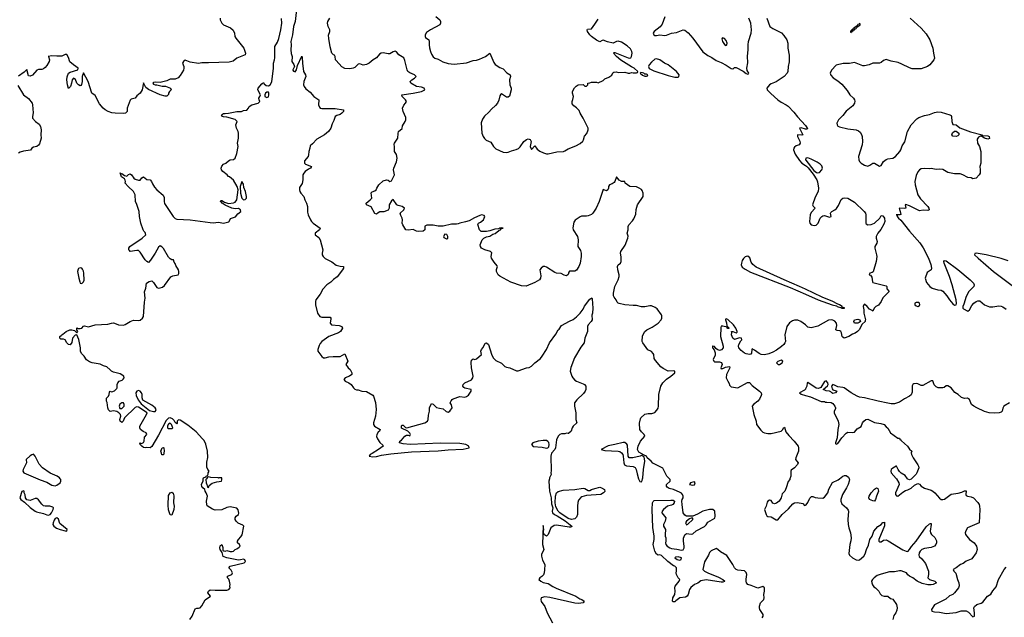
# Model space of a CAD drawing. Header units: inches. Extents: x 1384664 to 1536621, y 460766 to 646467.
# Tile 70 of 256: x 1410563 to 1422389, y 508337 to 515511. Entities that reach past the tile are written whole.
import ezdxf

# ---------------------------------------------------------------- set-up
doc = ezdxf.new("R2010")
doc.units = ezdxf.units.IN
doc.header["$MEASUREMENT"] = 0
for name, color, linetype in [('B4510', 7, 'Continuous'), ('B4511', 7, 'Continuous'), ('B4520', 7, 'Continuous'), ('B4521', 7, 'Continuous')]:
    doc.layers.add(name, color=color, linetype=linetype)

msp = doc.modelspace()

# ---------------------------------------------------------------- linework, layer by layer
at = {"layer": 'B4510', "color": 5}
for points, elevation in [([(1410779, 510000), (1410808, 509988), (1410890, 509958), (1410950, 509924), (1410990, 509915), (1411010, 509922), (1411048, 509950), (1411057, 509970), (1411055, 509990), (1411048, 510000)], 640), ([(1412608, 508312), (1412635, 508350), (1412670, 508438), (1412690, 508446), (1412710, 508445), (1412730, 508451), (1412750, 508476), (1412792, 508548), (1412855, 508590), (1412824, 508630), (1412830, 508651), (1412850, 508666), (1412910, 508661), (1413050, 508664), (1413075, 508670), (1413089, 508690), (1413086, 508710), (1413089, 508730), (1413084, 508770), (1413074, 508794), (1413058, 508810), (1413058, 508830), (1413109, 508851), (1413118, 508870), (1413102, 508902), (1413075, 508930), (1413089, 508950), (1413258, 508990), (1413273, 509007), (1413265, 509025), (1413250, 509035), (1413215, 509025), (1413190, 509024), (1413050, 509052), (1413008, 509068), (1412996, 509116), (1412969, 509150), (1412965, 509170), (1412970, 509194), (1412990, 509212), (1413004, 509176), (1413002, 509142), (1413013, 509133), (1413030, 509132), (1413050, 509138), (1413090, 509125), (1413115, 509125), (1413129, 509131), (1413150, 509152), (1413170, 509158), (1413200, 509180), (1413209, 509190), (1413202, 509210), (1413178, 509230), (1413178, 509250), (1413190, 509272), (1413219, 509301), (1413234, 509325), (1413254, 509430), (1413244, 509444), (1413186, 509466), (1413162, 509490), (1413149, 509510), (1413149, 509531), (1413164, 509550), (1413189, 509570), (1413194, 509586), (1413187, 509627), (1413170, 509647), (1413090, 509664), (1413050, 509655), (1412990, 509626), (1412910, 509625), (1412877, 509637), (1412816, 509676), (1412810, 509686), (1412805, 509730), (1412818, 509790), (1412802, 509830), (1412789, 509850), (1412788, 509870), (1412762, 509890), (1412750, 509908), (1412746, 509930), (1412765, 509975), (1412768, 510000)], 620), ([(1412805, 510000), (1412798, 509990), (1412801, 509950), (1412812, 509930), (1412818, 509898), (1412830, 509894), (1412839, 509921), (1412873, 509947), (1412930, 509965), (1412986, 509970), (1412992, 509988), (1412992, 510000)], 620), ([(1416926, 510000), (1416920, 509970), (1416927, 509853), (1416948, 509770), (1416950, 509699), (1416968, 509650), (1416960, 509610), (1416963, 509590), (1416988, 509570), (1417017, 509557), (1417115, 509495), (1417196, 509430), (1417195, 509425), (1417182, 509418), (1417163, 509417), (1417010, 509442), (1416982, 509438), (1416944, 509410), (1416911, 509330), (1416890, 509309), (1416865, 509325), (1416855, 509350), (1416854, 509370), (1416859, 509390), (1416850, 509439), (1416841, 509210), (1416859, 509150), (1416830, 509090), (1416830, 509070), (1416844, 509024), (1416871, 508971), (1416868, 508908), (1416864, 508870), (1416854, 508846), (1416835, 508825), (1416811, 508810), (1416799, 508790), (1416822, 508770), (1416850, 508756), (1416910, 508744), (1416966, 508706), (1417006, 508686), (1417241, 508590), (1417290, 508559), (1417316, 508550), (1417342, 508530), (1417331, 508509), (1417276, 508504), (1417232, 508508), (1416930, 508576), (1416870, 508581), (1416828, 508572), (1416822, 508550), (1416828, 508528), (1416870, 508465), (1416899, 508390), (1416962, 508270)], 620), ([(1417996, 510000), (1417999, 509990), (1418010, 509969), (1418030, 509962), (1418040, 509980), (1418045, 510000)], 640), ([(1419479, 508330), (1419491, 508350), (1419491, 508370), (1419452, 508430), (1419448, 508450), (1419449, 508471), (1419461, 508510), (1419502, 508550), (1419506, 508570), (1419501, 508610), (1419510, 508650), (1419510, 508690), (1419490, 508705), (1419430, 508688), (1419350, 508720), (1419310, 508731), (1419293, 508750), (1419289, 508769), (1419287, 508793), (1419295, 508850), (1419290, 508875), (1419270, 508893), (1419190, 508904), (1419170, 508911), (1419150, 508931), (1419130, 508970), (1419057, 509077), (1418982, 509122), (1418950, 509152), (1418930, 509161), (1418870, 509136), (1418850, 509114), (1418837, 509083), (1418790, 509002), (1418769, 508910), (1418788, 508890), (1418830, 508869), (1418958, 508818), (1419007, 508790), (1419031, 508771), (1419030, 508768), (1419010, 508758), (1418990, 508759), (1418810, 508785), (1418746, 508774), (1418710, 508746), (1418670, 508731), (1418626, 508694), (1418609, 508671), (1418593, 508610), (1418581, 508590), (1418560, 508580), (1418491, 508569), (1418444, 508536), (1418430, 508521), (1418410, 508522), (1418405, 508530), (1418406, 508570), (1418433, 508610), (1418436, 508650), (1418431, 508690), (1418436, 508710), (1418482, 508770), (1418492, 508790), (1418470, 508812), (1418451, 508850), (1418446, 508870), (1418451, 508891), (1418451, 508930), (1418431, 508950), (1418415, 508955), (1418346, 509006), (1418270, 509079), (1418250, 509087), (1418230, 509084), (1418210, 509095), (1418190, 509130), (1418171, 509210), (1418182, 509270), (1418182, 509310), (1418167, 509413), (1418159, 509630), (1418163, 509710), (1418170, 509729), (1418182, 509738), (1418385, 509745), (1418410, 509742), (1418429, 509730), (1418422, 509710), (1418408, 509692), (1418390, 509683), (1418342, 509670), (1418295, 509630), (1418279, 509610), (1418275, 509590), (1418322, 509530), (1418317, 509490), (1418297, 509450), (1418294, 509430), (1418319, 509390), (1418314, 509330), (1418315, 509310), (1418324, 509290), (1418324, 509250), (1418319, 509230), (1418324, 509210), (1418339, 509190), (1418370, 509170), (1418390, 509162), (1418456, 509156), (1418510, 509144), (1418533, 509147), (1418543, 509170), (1418545, 509190), (1418534, 509250), (1418534, 509286), (1418553, 509327), (1418570, 509341), (1418630, 509335), (1418650, 509338), (1418690, 509375), (1418790, 509428), (1418810, 509448), (1418830, 509478), (1418911, 509529), (1418917, 509550), (1418912, 509612), (1418890, 509630), (1418873, 509633), (1418848, 509632), (1418770, 509610), (1418705, 509575), (1418647, 509553), (1418573, 509553), (1418550, 509564), (1418533, 509593), (1418519, 509690), (1418515, 509730), (1418518, 509750), (1418530, 509770), (1418532, 509790), (1418524, 509810), (1418510, 509826), (1418494, 509834), (1418416, 509870), (1418365, 509885), (1418340, 509900), (1418332, 509910), (1418330, 509930), (1418376, 509970), (1418376, 509990), (1418366, 510000)], 640), ([(1419815, 510000), (1419813, 509993), (1419792, 509968), (1419770, 509891), (1419752, 509850), (1419722, 509818), (1419710, 509770), (1419685, 509730), (1419654, 509706), (1419630, 509700), (1419608, 509708), (1419590, 509741), (1419570, 509743), (1419549, 509731), (1419541, 509719), (1419529, 509671), (1419509, 509630), (1419528, 509570), (1419536, 509556), (1419549, 509549), (1419590, 509544), (1419650, 509509), (1419670, 509509), (1419721, 509570), (1419799, 509641), (1419850, 509699), (1419870, 509713), (1419903, 509717), (1419949, 509709), (1419970, 509702), (1419990, 509678), (1420000, 509683)], 640)]:
    msp.add_lwpolyline(points, dxfattribs=dict(at, elevation=elevation))
for points, elevation in [([(1410610, 509855), (1410590, 509846), (1410563, 509770), (1410578, 509750), (1410621, 509721), (1410690, 509655), (1410750, 509611), (1410764, 509604), (1410850, 509584), (1410890, 509568), (1410910, 509565), (1410930, 509571), (1410946, 509590), (1410965, 509630), (1410969, 509650), (1410960, 509660), (1410926, 509670), (1410870, 509672), (1410850, 509677), (1410830, 509694), (1410790, 509749), (1410770, 509762), (1410750, 509764), (1410690, 509739), (1410649, 509749), (1410634, 509770), (1410630, 509806), (1410618, 509830), (1410615, 509850)], 640), ([(1417190, 509513), (1417150, 509525), (1417050, 509590), (1417030, 509612), (1417003, 509663), (1416993, 509710), (1416998, 509790), (1417010, 509833), (1417030, 509848), (1417090, 509862), (1417230, 509871), (1417330, 509886), (1417350, 509883), (1417390, 509859), (1417410, 509859), (1417430, 509870), (1417470, 509884), (1417530, 509898), (1417552, 509892), (1417587, 509870), (1417590, 509847), (1417577, 509830), (1417543, 509810), (1417370, 509800), (1417315, 509785), (1417303, 509777), (1417276, 509744), (1417266, 509714), (1417261, 509670), (1417262, 509570), (1417250, 509540), (1417230, 509521)], 620), ([(1418670, 509962), (1418650, 509960), (1418620, 509950), (1418608, 509930), (1418650, 509925), (1418670, 509929), (1418678, 509950)], 660), ([(1412390, 509562), (1412369, 509569), (1412350, 509628), (1412344, 509684), (1412350, 509798), (1412370, 509831), (1412390, 509838), (1412406, 509826), (1412414, 509794), (1412411, 509710), (1412419, 509670), (1412415, 509630)], 620), ([(1411010, 509533), (1410990, 509523), (1410977, 509503), (1410964, 509470), (1410962, 509450), (1410971, 509430), (1411006, 509406), (1411049, 509389), (1411107, 509373), (1411130, 509371), (1411133, 509390), (1411044, 509464), (1411030, 509515)], 640), ([(1418630, 509529), (1418610, 509521), (1418570, 509493), (1418561, 509470), (1418570, 509446), (1418590, 509456), (1418649, 509510), (1418647, 509527)], 640), ([(1418470, 509061), (1418443, 509057), (1418430, 509050), (1418461, 509030), (1418490, 509024), (1418506, 509030), (1418510, 509050)], 660)]:
    msp.add_lwpolyline(points, close=True, dxfattribs=dict(at, elevation=elevation))
at = {"layer": 'B4511', "color": 5}
for points, elevation in [([(1412969, 515530), (1412972, 515510), (1412990, 515469), (1413011, 515451), (1413094, 515414), (1413125, 515385), (1413144, 515350), (1413147, 515310), (1413157, 515290), (1413255, 515170), (1413276, 515110), (1413272, 515090), (1413169, 515050), (1413126, 515014), (1413077, 515003), (1412830, 514992), (1412750, 514994), (1412710, 514986), (1412610, 515001), (1412550, 515024), (1412529, 515010), (1412519, 514990), (1412534, 514950), (1412536, 514930), (1412530, 514905), (1412490, 514841), (1412466, 514814), (1412430, 514798), (1412370, 514796), (1412330, 514778), (1412250, 514758), (1412190, 514761), (1412170, 514758), (1412162, 514750), (1412170, 514738), (1412189, 514729), (1412211, 514729), (1412275, 514715), (1412312, 514712), (1412375, 514690), (1412382, 514670), (1412362, 514650), (1412349, 514630), (1412348, 514612), (1412330, 514594), (1412310, 514592), (1412250, 514611), (1412110, 514674), (1412078, 514698), (1412050, 514752), (1412033, 514670), (1412009, 514631), (1411970, 514596), (1411950, 514571), (1411902, 514558), (1411890, 514545), (1411855, 514450), (1411852, 514410), (1411834, 514390), (1411814, 514386), (1411710, 514388), (1411670, 514395), (1411626, 514410), (1411590, 514430), (1411566, 514450), (1411521, 514501), (1411470, 514601), (1411430, 514631), (1411384, 514770), (1411330, 514874), (1411314, 514830), (1411314, 514770), (1411305, 514735), (1411297, 514723), (1411290, 514718), (1411268, 514728), (1411247, 514750), (1411234, 514794), (1411210, 514811), (1411193, 514790), (1411186, 514750), (1411173, 514710), (1411150, 514685), (1411135, 514730), (1411128, 514790), (1411133, 514827), (1411150, 514869), (1411170, 514883), (1411262, 514910), (1411265, 514930), (1411208, 514968), (1411164, 515004), (1411150, 515059), (1411130, 515092), (1411110, 515094), (1411070, 515075), (1411010, 515072), (1410950, 515078), (1410906, 515070), (1410909, 515069), (1410919, 515030), (1410916, 515010), (1410890, 514961), (1410870, 514937), (1410850, 514923), (1410830, 514915), (1410790, 514914), (1410770, 514904), (1410716, 514844), (1410690, 514833), (1410670, 514838), (1410650, 514912), (1410618, 514882), (1410550, 514832)], 640), ([(1413887, 515633), (1413872, 515488), (1413853, 515430), (1413841, 515330), (1413820, 515250), (1413823, 515210), (1413819, 515150), (1413824, 515104), (1413835, 515070), (1413831, 515010), (1413855, 514975), (1413862, 514950), (1413843, 514910), (1413844, 514904), (1413850, 514892), (1413870, 514885), (1413888, 514910), (1413898, 514962), (1413950, 515074), (1413956, 515056), (1413958, 514990), (1413970, 514890), (1413996, 514850), (1413998, 514830), (1413975, 514770), (1413973, 514730), (1413979, 514710), (1414000, 514680), (1414050, 514641), (1414096, 514590), (1414156, 514550), (1414151, 514491), (1414162, 514462), (1414172, 514450), (1414190, 514445), (1414350, 514444), (1414451, 514430), (1414451, 514410), (1414430, 514390), (1414410, 514375), (1414370, 514363), (1414351, 514350), (1414337, 514303), (1414317, 514263), (1414298, 514210), (1414271, 514170), (1414225, 514130), (1414130, 514076), (1414079, 514021), (1414050, 513998), (1414047, 513970), (1414036, 513930), (1414032, 513888), (1414026, 513870), (1413985, 513815), (1413983, 513790), (1413997, 513777), (1414066, 513750), (1414056, 513730), (1414030, 513718), (1413992, 513690), (1413974, 513670), (1413964, 513650), (1413965, 513590), (1413954, 513546), (1413925, 513495), (1413924, 513470), (1413928, 513450), (1413939, 513430), (1413975, 513390), (1413986, 513350), (1414009, 513309), (1414018, 513270), (1414020, 513200), (1414028, 513170), (1414057, 513110), (1414068, 513090), (1414089, 513069), (1414171, 513010), (1414164, 512990), (1414111, 512950), (1414111, 512930), (1414156, 512896), (1414170, 512870), (1414202, 512750), (1414195, 512710), (1414197, 512690), (1414207, 512670), (1414230, 512646), (1414310, 512603), (1414363, 512563), (1414410, 512551), (1414451, 512550), (1414451, 512530), (1414439, 512510), (1414374, 512426), (1414330, 512393), (1414299, 512361), (1414250, 512329), (1414202, 512278), (1414170, 512215), (1414119, 512150), (1414116, 512130), (1414117, 512090), (1414139, 511990), (1414168, 511950), (1414190, 511939), (1414290, 511941), (1414301, 511930), (1414301, 511921), (1414293, 511870), (1414306, 511850), (1414401, 511840), (1414432, 511830), (1414441, 511810), (1414414, 511770), (1414390, 511754), (1414277, 511710), (1414192, 511648), (1414170, 511622), (1414159, 511601), (1414142, 511550), (1414144, 511530), (1414190, 511467), (1414210, 511453), (1414230, 511451), (1414277, 511463), (1414329, 511469), (1414410, 511468), (1414470, 511498), (1414506, 511410), (1414481, 511370), (1414510, 511331), (1414534, 511310), (1414551, 511270), (1414551, 511250), (1414523, 511230), (1414471, 511210), (1414455, 511190), (1414471, 511170), (1414518, 511150), (1414545, 511130), (1414571, 511090), (1414590, 511075), (1414610, 511068), (1414630, 511068), (1414672, 511052), (1414730, 511046), (1414803, 511003), (1414814, 510990), (1414836, 510916), (1414843, 510830), (1414835, 510750), (1414811, 510670), (1414811, 510650), (1414824, 510630), (1414891, 510590), (1414886, 510570), (1414870, 510559), (1414851, 510530), (1414848, 510508), (1414860, 510480), (1414890, 510436), (1414925, 510405), (1414927, 510390), (1414874, 510350), (1414798, 510302), (1414771, 510290), (1414761, 510270), (1414805, 510265), (1414848, 510268), (1414910, 510283), (1415020, 510300), (1415270, 510325), (1415590, 510336), (1415710, 510349), (1415890, 510357), (1415962, 510370), (1415958, 510390), (1415921, 510410), (1415850, 510422), (1415614, 510426), (1415253, 510413), (1415170, 510421), (1415126, 510430), (1415129, 510450), (1415150, 510465), (1415190, 510512), (1415210, 510522), (1415230, 510522), (1415250, 510514), (1415258, 510530), (1415250, 510546), (1415226, 510570), (1415150, 510608), (1415150, 510634), (1415158, 510642), (1415170, 510645), (1415196, 510616), (1415211, 510611), (1415428, 510670), (1415459, 510690), (1415469, 510710), (1415475, 510765), (1415486, 510810), (1415487, 510850), (1415510, 510902), (1415530, 510894), (1415570, 510856), (1415606, 510846), (1415650, 510841), (1415686, 510806), (1415710, 510799), (1415730, 510811), (1415757, 510850), (1415749, 510889), (1415735, 510910), (1415745, 510935), (1415758, 510950), (1415770, 510958), (1415850, 510986), (1415910, 510979), (1415930, 510986), (1415955, 511005), (1415986, 511050), (1415986, 511070), (1415910, 511089), (1415897, 511097), (1415886, 511110), (1415889, 511130), (1415910, 511151), (1415990, 511188), (1416006, 511210), (1416008, 511232), (1415988, 511330), (1415986, 511394), (1415990, 511422), (1416010, 511438), (1416030, 511431), (1416050, 511438), (1416108, 511490), (1416102, 511530), (1416109, 511550), (1416130, 511576), (1416154, 511626), (1416170, 511631), (1416193, 511613), (1416230, 511496), (1416251, 511450), (1416281, 511421), (1416348, 511388), (1416390, 511348), (1416410, 511339), (1416450, 511333), (1416530, 511294), (1416550, 511297), (1416650, 511333), (1416684, 511336), (1416710, 511350), (1416750, 511390), (1416817, 511443), (1416838, 511470), (1416890, 511550), (1416927, 511630), (1417004, 511736), (1417030, 511787), (1417043, 511797), (1417070, 511839), (1417167, 511893), (1417210, 511911), (1417250, 511944), (1417295, 511990), (1417330, 512037), (1417348, 512072), (1417410, 512155), (1417434, 512174), (1417439, 512159), (1417448, 512050), (1417444, 511990), (1417435, 511965), (1417439, 511910), (1417428, 511890), (1417391, 511850), (1417381, 511830), (1417381, 511770), (1417349, 511690), (1417342, 511630), (1417302, 511578), (1417226, 511450), (1417183, 511337), (1417175, 511290), (1417195, 511230), (1417206, 511210), (1417230, 511185), (1417250, 511170), (1417330, 511140), (1417347, 511130), (1417363, 511110), (1417361, 511070), (1417354, 511050), (1417335, 511025), (1417253, 510947), (1417225, 510910), (1417226, 510870), (1417241, 510790), (1417244, 510710), (1417254, 510670), (1417211, 510630), (1417198, 510610), (1417187, 510573), (1417155, 510545), (1417150, 510542), (1417130, 510549), (1417110, 510541), (1417070, 510539), (1417050, 510532), (1417030, 510513), (1417010, 510469), (1416997, 510370), (1416990, 510350), (1416951, 510309), (1416942, 510270), (1416946, 510094), (1416943, 510070), (1416947, 510050), (1416928, 510012), (1416926, 510000)], 620), ([(1418366, 510000), (1418335, 510030), (1418288, 510128), (1418167, 510187), (1418146, 510210), (1418098, 510250), (1418090, 510272), (1418062, 510282), (1418000, 510320), (1417985, 510350), (1417992, 510390), (1418021, 510450), (1418071, 510510), (1418062, 510530), (1418030, 510562), (1418011, 510590), (1418006, 510666), (1418020, 510720), (1418025, 510730), (1418070, 510774), (1418110, 510785), (1418155, 510785), (1418190, 510795), (1418217, 510823), (1418231, 510849), (1418235, 510870), (1418239, 511010), (1418264, 511110), (1418287, 511150), (1418330, 511197), (1418385, 511230), (1418431, 511270), (1418430, 511291), (1418410, 511295), (1418350, 511291), (1418290, 511323), (1418265, 511345), (1418198, 511418), (1418184, 511444), (1418179, 511490), (1418170, 511505), (1418150, 511526), (1418106, 511546), (1418047, 511630), (1418039, 511650), (1418043, 511717), (1418073, 511770), (1418094, 511790), (1418159, 511821), (1418230, 511870), (1418268, 511910), (1418277, 511930), (1418276, 511956), (1418270, 511970), (1418219, 512039), (1418197, 512057), (1418150, 512076), (1418130, 512077), (1418070, 512064), (1418030, 512064), (1417970, 512080), (1417930, 512079), (1417832, 512090), (1417765, 512105), (1417750, 512110), (1417740, 512120), (1417727, 512150), (1417702, 512182), (1417696, 512196), (1417697, 512230), (1417712, 512310), (1417750, 512390), (1417764, 512430), (1417765, 512450), (1417746, 512510), (1417744, 512550), (1417752, 512568), (1417779, 512590), (1417789, 512610), (1417786, 512666), (1417778, 512710), (1417782, 512730), (1417834, 512806), (1417868, 512890), (1417873, 512913), (1417859, 512950), (1417871, 512990), (1417873, 513030), (1417881, 513050), (1417923, 513097), (1417939, 513121), (1417962, 513178), (1417966, 513234), (1417984, 513290), (1418051, 513390), (1418051, 513430), (1418039, 513459), (1418030, 513471), (1418005, 513490), (1417970, 513505), (1417890, 513510), (1417836, 513550), (1417830, 513570), (1417792, 513568), (1417763, 513583), (1417730, 513624), (1417711, 513569), (1417703, 513557), (1417680, 513540), (1417649, 513530), (1417634, 513510), (1417637, 513490), (1417629, 513470), (1417610, 513456), (1417570, 513471), (1417523, 513330), (1417485, 513250), (1417447, 513190), (1417430, 513174), (1417390, 513156), (1417369, 513151), (1417310, 513153), (1417294, 513146), (1417236, 513104), (1417219, 513081), (1417207, 513013), (1417210, 512990), (1417262, 512910), (1417271, 512869), (1417266, 512790), (1417300, 512740), (1417308, 512710), (1417307, 512670), (1417293, 512590), (1417279, 512550), (1417250, 512504), (1417230, 512492), (1417168, 512492), (1417159, 512481), (1417149, 512451), (1417130, 512437), (1417104, 512444), (1417065, 512465), (1417010, 512469), (1416990, 512475), (1416890, 512542), (1416870, 512548), (1416850, 512547), (1416825, 512530), (1416812, 512510), (1416822, 512438), (1416817, 512410), (1416805, 512390), (1416750, 512355), (1416646, 512314), (1416590, 512318), (1416461, 512362), (1416330, 512432), (1416310, 512450), (1416289, 512490), (1416289, 512511), (1416300, 512550), (1416298, 512558), (1416260, 512600), (1416228, 512650), (1416225, 512670), (1416234, 512714), (1416219, 512730), (1416151, 512750), (1416111, 512770), (1416097, 512790), (1416095, 512810), (1416110, 512850), (1416119, 512870), (1416139, 512890), (1416170, 512903), (1416210, 512913), (1416244, 512936), (1416274, 512946), (1416318, 512982), (1416338, 512990), (1416341, 512999), (1416371, 513010), (1416354, 513014), (1416330, 513010), (1416318, 513002), (1416270, 512995), (1416210, 512976), (1416170, 512970), (1416107, 512970), (1416085, 512990), (1416067, 513053), (1416072, 513070), (1416099, 513081), (1416132, 513108), (1416151, 513150), (1416142, 513162), (1416110, 513168), (1416090, 513162), (1416026, 513134), (1415962, 513098), (1415917, 513083), (1415850, 513070), (1415830, 513059), (1415810, 513055), (1415750, 513056), (1415650, 513033), (1415590, 513033), (1415530, 513045), (1415454, 513046), (1415429, 513031), (1415428, 512990), (1415410, 512972), (1415350, 512967), (1415330, 512971), (1415290, 512991), (1415230, 512986), (1415202, 512990), (1415163, 513050), (1415155, 513070), (1415161, 513110), (1415158, 513130), (1415139, 513159), (1415131, 513190), (1415176, 513230), (1415186, 513250), (1415158, 513270), (1415110, 513281), (1415094, 513290), (1415050, 513352), (1415030, 513336), (1415002, 513290), (1415002, 513250), (1414990, 513225), (1414935, 513205), (1414890, 513204), (1414867, 513193), (1414850, 513178), (1414830, 513186), (1414784, 513264), (1414728, 513290), (1414726, 513310), (1414773, 513347), (1414791, 513370), (1414786, 513434), (1414797, 513443), (1414830, 513455), (1414845, 513470), (1414851, 513490), (1414878, 513530), (1414930, 513576), (1414970, 513589), (1414990, 513584), (1415010, 513569), (1415030, 513578), (1415063, 513650), (1415054, 513710), (1415057, 513730), (1415090, 513806), (1415095, 513850), (1415090, 513892), (1415065, 513930), (1415066, 513986), (1415062, 514018), (1415065, 514030), (1415105, 514090), (1415107, 514147), (1415114, 514170), (1415155, 514205), (1415162, 514238), (1415193, 514290), (1415199, 514310), (1415199, 514339), (1415168, 514408), (1415162, 514450), (1415175, 514485), (1415197, 514510), (1415207, 514530), (1415197, 514550), (1415155, 514590), (1415152, 514610), (1415288, 514628), (1415390, 514650), (1415427, 514670), (1415421, 514690), (1415390, 514700), (1415330, 514710), (1415261, 514750), (1415251, 514770), (1415271, 514790), (1415306, 514810), (1415323, 514830), (1415305, 514850), (1415250, 514874), (1415226, 514890), (1415215, 514910), (1415190, 515022), (1415176, 515055), (1415115, 515090), (1415090, 515125), (1415074, 515134), (1415050, 515126), (1415010, 515100), (1414990, 515100), (1414930, 515115), (1414904, 515110), (1414884, 515096), (1414850, 515053), (1414810, 515031), (1414761, 514990), (1414730, 514974), (1414690, 514966), (1414650, 514981), (1414630, 514979), (1414590, 514939), (1414570, 514928), (1414530, 514923), (1414470, 514925), (1414430, 514947), (1414362, 515022), (1414356, 515030), (1414351, 515071), (1414345, 515085), (1414330, 515091), (1414311, 515111), (1414290, 515186), (1414274, 515286), (1414273, 515327), (1414287, 515370), (1414286, 515390), (1414267, 515430), (1414260, 515470), (1414264, 515490), (1414288, 515530)], 640), ([(1415562, 515550), (1415608, 515510), (1415619, 515490), (1415619, 515470), (1415608, 515450), (1415496, 515390), (1415450, 515356), (1415433, 515330), (1415431, 515310), (1415436, 515296), (1415476, 515270), (1415482, 515250), (1415482, 515210), (1415487, 515173), (1415497, 515130), (1415510, 515096), (1415530, 515067), (1415550, 515051), (1415590, 515037), (1415647, 515007), (1415710, 514984), (1415783, 514977), (1415930, 514994), (1416010, 515021), (1416050, 515025), (1416084, 515036), (1416159, 515070), (1416210, 515111), (1416259, 514999), (1416274, 514974), (1416330, 514939), (1416370, 514921), (1416415, 514875), (1416452, 514850), (1416458, 514830), (1416447, 514790), (1416451, 514730), (1416465, 514690), (1416466, 514670), (1416445, 514595), (1416430, 514582), (1416410, 514582), (1416350, 514622), (1416343, 514617), (1416330, 514598), (1416316, 514544), (1416301, 514510), (1416279, 514481), (1416230, 514437), (1416199, 514401), (1416146, 514354), (1416123, 514317), (1416105, 514275), (1416113, 514150), (1416128, 514110), (1416145, 514085), (1416166, 514066), (1416223, 514043), (1416255, 513990), (1416283, 513963), (1416370, 513922), (1416410, 513919), (1416430, 513923), (1416470, 513939), (1416526, 513954), (1416553, 513967), (1416573, 513987), (1416617, 514050), (1416650, 514074), (1416670, 514083), (1416693, 514073), (1416707, 514050), (1416695, 513990), (1416710, 513952), (1416750, 513996), (1416777, 513957), (1416810, 513933), (1416853, 513913), (1416890, 513902), (1416910, 513902), (1417015, 513925), (1417093, 513930), (1417110, 513936), (1417150, 513962), (1417243, 513997), (1417295, 514025), (1417327, 514053), (1417336, 514070), (1417348, 514112), (1417376, 514144), (1417392, 514190), (1417389, 514210), (1417330, 514329), (1417293, 514390), (1417281, 514421), (1417250, 514454), (1417218, 514478), (1417200, 514500), (1417198, 514530), (1417207, 514553), (1417213, 514590), (1417202, 514630), (1417202, 514650), (1417225, 514695), (1417245, 514715), (1417271, 514731), (1417330, 514734), (1417350, 514714), (1417370, 514714), (1417386, 514730), (1417386, 514750), (1417389, 514751), (1417410, 514752), (1417430, 514762), (1417490, 514762), (1417510, 514754), (1417570, 514782), (1417590, 514802), (1417639, 514821), (1417675, 514845), (1417687, 514873), (1417700, 514880), (1417730, 514885), (1417750, 514878), (1417830, 514881), (1417870, 514871), (1417890, 514871), (1417910, 514878), (1417930, 514872), (1417970, 514874), (1417982, 514878), (1417986, 514890), (1417942, 514930), (1417910, 514945), (1417784, 515024), (1417730, 515070), (1417695, 515110), (1417702, 515118), (1417710, 515119), (1417870, 515053), (1417890, 515050), (1417905, 515055), (1417912, 515068), (1417919, 515110), (1417917, 515130), (1417900, 515160), (1417859, 515199), (1417790, 515241), (1417750, 515252), (1417731, 515249), (1417690, 515230), (1417624, 515245), (1417570, 515264), (1417558, 515262), (1417530, 515245), (1417490, 515267), (1417430, 515310), (1417410, 515330), (1417384, 515370), (1417379, 515390), (1417384, 515396), (1417430, 515403), (1417470, 515456), (1417510, 515516)], 660), ([(1418310, 515545), (1418281, 515459), (1418254, 515426), (1418182, 515370), (1418171, 515350), (1418180, 515330), (1418190, 515323), (1418210, 515322), (1418250, 515331), (1418310, 515323), (1418330, 515326), (1418390, 515348), (1418450, 515356), (1418530, 515388), (1418550, 515384), (1418594, 515354), (1418650, 515289), (1418767, 515127), (1418830, 515080), (1418877, 515057), (1418930, 515020), (1418990, 514998), (1419050, 514965), (1419110, 514924), (1419123, 514923), (1419130, 514918), (1419150, 514938), (1419170, 514937), (1419254, 514894), (1419290, 514867), (1419310, 514859), (1419317, 514863), (1419319, 514870), (1419302, 514902), (1419296, 514930), (1419307, 514993), (1419306, 515074), (1419314, 515150), (1419313, 515210), (1419318, 515250), (1419349, 515349), (1419352, 515390), (1419345, 515470), (1419321, 515530)], 640), ([(1419536, 515530), (1419574, 515430), (1419610, 515405), (1419712, 515352), (1419741, 515321), (1419776, 515270), (1419789, 515230), (1419789, 515170), (1419807, 515087), (1419807, 515007), (1419794, 514950), (1419790, 514890), (1419782, 514870), (1419744, 514830), (1419650, 514764), (1419590, 514742), (1419570, 514728), (1419535, 514690), (1419539, 514670), (1419584, 514624), (1419669, 514549), (1419710, 514520), (1419771, 514491), (1419795, 514475), (1419863, 514403), (1419905, 514345), (1420000, 514242)], 640), ([(1412768, 510000), (1412770, 510010), (1412798, 510022), (1412802, 510030), (1412819, 510041), (1412826, 510054), (1412828, 510072), (1412839, 510090), (1412823, 510110), (1412810, 510138), (1412810, 510198), (1412824, 510256), (1412820, 510330), (1412797, 510417), (1412778, 510458), (1412760, 510480), (1412682, 510563), (1412584, 510644), (1412490, 510703), (1412470, 510707), (1412455, 510690), (1412456, 510664), (1412450, 510656), (1412445, 510665), (1412430, 510675), (1412420, 510700), (1412400, 510720), (1412370, 510732), (1412350, 510728), (1412321, 510699), (1412230, 510522), (1412150, 510386), (1412130, 510371), (1412090, 510375), (1412070, 510372), (1412050, 510377), (1412030, 510390), (1412009, 510410), (1412006, 510430), (1412025, 510425), (1412050, 510436), (1412059, 510450), (1412061, 510499), (1412089, 510530), (1412082, 510550), (1412047, 510567), (1412013, 510593), (1412004, 510610), (1412005, 510630), (1412084, 510770), (1412092, 510792), (1411990, 510858), (1411970, 510862), (1411950, 510856), (1411822, 510730), (1411805, 510690), (1411790, 510675), (1411769, 510690), (1411765, 510710), (1411779, 510750), (1411774, 510770), (1411753, 510793), (1411730, 510806), (1411690, 510815), (1411650, 510809), (1411630, 510828), (1411622, 510850), (1411614, 510914), (1411606, 510930), (1411607, 510967), (1411628, 510990), (1411638, 511010), (1411640, 511040), (1411649, 511051), (1411670, 511042), (1411703, 511057), (1411730, 511082), (1411734, 511090), (1411735, 511130), (1411742, 511150), (1411759, 511170), (1411795, 511185), (1411805, 511195), (1411816, 511210), (1411812, 511230), (1411770, 511258), (1411690, 511278), (1411664, 511290), (1411649, 511309), (1411610, 511344), (1411570, 511355), (1411530, 511375), (1411432, 511392), (1411402, 511402), (1411367, 511427), (1411337, 511470), (1411304, 511504), (1411292, 511530), (1411293, 511570), (1411274, 511674), (1411250, 511729), (1411230, 511724), (1411197, 511690), (1411190, 511638), (1411170, 511609), (1411149, 511610), (1411130, 511630), (1411110, 511669), (1411090, 511675), (1411058, 511678), (1411046, 511690), (1411043, 511703), (1411044, 511710), (1411060, 511720), (1411067, 511730), (1411082, 511738), (1411120, 511770), (1411164, 511790), (1411190, 511790), (1411222, 511782), (1411250, 511752), (1411262, 511770), (1411248, 511788), (1411249, 511811), (1411265, 511805), (1411290, 511803), (1411310, 511810), (1411330, 511834), (1411342, 511838), (1411390, 511825), (1411469, 511850), (1411622, 511858), (1411664, 511870), (1411690, 511872), (1411702, 511870), (1411750, 511847), (1411810, 511845), (1411830, 511851), (1411890, 511887), (1411930, 511903), (1411990, 511901), (1412010, 511905), (1412039, 511930), (1412051, 511950), (1412061, 512119), (1412069, 512170), (1412063, 512243), (1412078, 512290), (1412085, 512350), (1412118, 512370), (1412150, 512377), (1412170, 512357), (1412210, 512295), (1412228, 512288), (1412250, 512291), (1412278, 512302), (1412301, 512319), (1412377, 512423), (1412404, 512436), (1412467, 512450), (1412476, 512464), (1412476, 512490), (1412470, 512510), (1412439, 512559), (1412430, 512585), (1412419, 512599), (1412410, 512628), (1412390, 512629), (1412370, 512641), (1412350, 512661), (1412290, 512763), (1412270, 512786), (1412250, 512796), (1412230, 512782), (1412191, 512709), (1412135, 512625), (1412110, 512598), (1412090, 512609), (1412070, 512629), (1412010, 512722), (1411990, 512739), (1411970, 512741), (1411890, 512729), (1411880, 512740), (1411875, 512750), (1411875, 512770), (1411885, 512790), (1412034, 512890), (1412077, 512930), (1412070, 512955), (1412053, 512973), (1412044, 512990), (1412017, 513070), (1412003, 513150), (1411999, 513210), (1411971, 513291), (1411953, 513330), (1411949, 513410), (1411930, 513450), (1411864, 513510), (1411828, 513550), (1411835, 513570), (1411830, 513586), (1411820, 513600), (1411786, 513626), (1411770, 513674), (1411782, 513662), (1411790, 513665), (1411820, 513640), (1411850, 513631), (1411870, 513651), (1411890, 513661), (1411905, 513650), (1411932, 513610), (1411950, 513598), (1411990, 513586), (1412010, 513585), (1412030, 513612), (1412050, 513625), (1412091, 513591), (1412130, 513587), (1412147, 513570), (1412159, 513539), (1412182, 513502), (1412211, 513470), (1412284, 513404), (1412297, 513377), (1412296, 513330), (1412303, 513303), (1412407, 513147), (1412430, 513125), (1412450, 513116), (1412610, 513109), (1412850, 513075), (1412887, 513073), (1412950, 513079), (1413010, 513070), (1413074, 513086), (1413079, 513090), (1413094, 513126), (1413154, 513146), (1413181, 513179), (1413217, 513210), (1413213, 513230), (1413190, 513244), (1413150, 513240), (1413110, 513247), (1413030, 513285), (1412993, 513310), (1412984, 513324), (1412974, 513330), (1412980, 513340), (1412990, 513341), (1413022, 513322), (1413070, 513306), (1413130, 513313), (1413150, 513321), (1413170, 513350), (1413185, 513470), (1413176, 513510), (1413130, 513584), (1413084, 513624), (1413070, 513629), (1413054, 513650), (1413002, 513690), (1412986, 513710), (1412983, 513730), (1412989, 513751), (1413010, 513776), (1413037, 513790), (1413070, 513817), (1413090, 513827), (1413130, 513834), (1413149, 513850), (1413170, 513905), (1413188, 513990), (1413177, 514030), (1413189, 514090), (1413189, 514150), (1413185, 514170), (1413166, 514210), (1413159, 514250), (1413174, 514290), (1413150, 514314), (1413050, 514341), (1413010, 514345), (1412999, 514350), (1412987, 514370), (1413010, 514387), (1413030, 514385), (1413070, 514390), (1413170, 514411), (1413226, 514410), (1413250, 514423), (1413290, 514427), (1413309, 514451), (1413317, 514470), (1413349, 514490), (1413429, 514510), (1413449, 514530), (1413439, 514550), (1413437, 514570), (1413449, 514590), (1413454, 514610), (1413424, 514670), (1413427, 514690), (1413470, 514743), (1413490, 514758), (1413500, 514740), (1413522, 514722), (1413550, 514718), (1413571, 514730), (1413593, 514767), (1413611, 514931), (1413610, 514990), (1413625, 515030), (1413627, 515053), (1413629, 515190), (1413659, 515241), (1413675, 515285), (1413699, 515390), (1413710, 515470), (1413707, 515527)], 620), ([(1410540, 514720), (1410609, 514610), (1410670, 514566), (1410712, 514510), (1410718, 514490), (1410725, 514395), (1410715, 514350), (1410715, 514330), (1410753, 514290), (1410796, 514256), (1410813, 514230), (1410819, 514190), (1410816, 514130), (1410822, 514090), (1410800, 514020), (1410790, 514006), (1410770, 513991), (1410730, 513982), (1410709, 513971), (1410693, 513947), (1410610, 513933), (1410570, 513920), (1410550, 513910)], 640), ([(1420000, 514199), (1419950, 514214), (1419929, 514211), (1419968, 514130), (1419956, 514124), (1419906, 514130), (1419904, 514110), (1419934, 514054), (1419938, 514030), (1419925, 514010), (1419890, 513996), (1419870, 513982), (1419862, 513970), (1419859, 513950), (1419879, 513899), (1419930, 513819), (1419956, 513790), (1420000, 513760)], 640), ([(1420000, 512276), (1419928, 512310), (1419747, 512387), (1419410, 512541), (1419370, 512571), (1419350, 512602), (1419332, 512652), (1419310, 512672), (1419290, 512670), (1419277, 512663), (1419257, 512643), (1419241, 512619), (1419231, 512590), (1419230, 512570), (1419242, 512542), (1419275, 512515), (1419341, 512481), (1419816, 512296), (1420000, 512217)], 660), ([(1420000, 511847), (1419947, 511890), (1419910, 511904), (1419870, 511903), (1419845, 511895), (1419809, 511871), (1419778, 511830), (1419753, 511730), (1419760, 511650), (1419755, 511630), (1419741, 511610), (1419714, 511586), (1419655, 511545), (1419610, 511521), (1419560, 511500), (1419510, 511489), (1419470, 511492), (1419443, 511503), (1419390, 511545), (1419362, 511558), (1419355, 511550), (1419353, 511507), (1419345, 511495), (1419329, 511491), (1419290, 511498), (1419270, 511509), (1419230, 511538), (1419202, 511570), (1419196, 511590), (1419200, 511610), (1419223, 511657), (1419236, 511670), (1419231, 511690), (1419210, 511691), (1419150, 511673), (1419127, 511687), (1419114, 511730), (1419117, 511757), (1419113, 511767), (1419130, 511769), (1419170, 511754), (1419180, 511760), (1419181, 511770), (1419164, 511810), (1419137, 511850), (1419070, 511913), (1419050, 511921), (1419042, 511918), (1419039, 511910), (1419052, 511872), (1419058, 511838), (1419066, 511830), (1419062, 511822), (1419070, 511826), (1419075, 511815), (1419086, 511810), (1419076, 511804), (1419070, 511805), (1419062, 511810), (1419060, 511820), (1419009, 511831), (1418990, 511831), (1418983, 511817), (1418982, 511710), (1419011, 511590), (1419011, 511570), (1418993, 511547), (1418970, 511539), (1418941, 511550), (1418924, 511564), (1418910, 511586), (1418890, 511593), (1418885, 511590), (1418884, 511570), (1418906, 511546), (1418918, 511510), (1418916, 511484), (1418892, 511430), (1418899, 511410), (1418910, 511403), (1418970, 511403), (1418994, 511394), (1419001, 511370), (1418984, 511330), (1418990, 511318), (1418995, 511325), (1419010, 511325), (1419041, 511339), (1419089, 511349), (1419092, 511330), (1419051, 511250), (1419050, 511210), (1419067, 511170), (1419084, 511145), (1419090, 511124), (1419110, 511104), (1419190, 511093), (1419305, 511155), (1419330, 511154), (1419361, 511121), (1419450, 511053), (1419468, 511030), (1419473, 511010), (1419470, 510998), (1419450, 510956), (1419430, 510931), (1419375, 510890), (1419361, 510870), (1419379, 510770), (1419407, 510690), (1419414, 510650), (1419464, 510584), (1419490, 510560), (1419510, 510551), (1419550, 510543), (1419590, 510545), (1419710, 510573), (1419728, 510592), (1419739, 510610), (1419750, 510618), (1419765, 510565), (1419800, 510520), (1419867, 510450), (1419913, 510390), (1419919, 510370), (1419916, 510330), (1419884, 510250), (1419883, 510230), (1419913, 510193), (1419905, 510170), (1419870, 510131), (1419830, 510105), (1419824, 510090), (1419826, 510030), (1419815, 510000)], 640), ([(1420000, 511077), (1419990, 511065), (1419928, 511030), (1419950, 511016), (1420000, 511001)], 620), ([(1418045, 510000), (1418048, 510010), (1418055, 510110), (1418070, 510210), (1418064, 510264), (1418046, 510270), (1418038, 510278), (1418030, 510278), (1418014, 510270), (1417927, 510250), (1417884, 510250), (1417870, 510270), (1417862, 510402), (1417856, 510416), (1417830, 510435), (1417810, 510437), (1417710, 510410), (1417630, 510397), (1417546, 510350), (1417590, 510340), (1417750, 510333), (1417770, 510327), (1417793, 510313), (1417807, 510290), (1417813, 510270), (1417820, 510190), (1417829, 510169), (1417850, 510156), (1417930, 510149), (1417956, 510136), (1417968, 510110), (1417978, 510058), (1417996, 510000)], 640), ([(1411048, 510000), (1411042, 510010), (1411012, 510032), (1410927, 510067), (1410838, 510130), (1410795, 510175), (1410750, 510271), (1410730, 510296), (1410710, 510289), (1410690, 510275), (1410640, 510230), (1410646, 510190), (1410603, 510110), (1410602, 510090), (1410613, 510073), (1410779, 510000)], 640), ([(1412992, 510000), (1412992, 510010), (1412954, 510010), (1412950, 510006), (1412946, 510010), (1412857, 510017), (1412830, 510023), (1412820, 510020), (1412805, 510000)], 620)]:
    msp.add_lwpolyline(points, dxfattribs=dict(at, elevation=elevation))
for points, elevation in [([(1419006, 515294), (1418998, 515282), (1419003, 515250), (1419030, 515213), (1419050, 515202), (1419057, 515210), (1419059, 515230), (1419050, 515260), (1419030, 515284)], 640), ([(1418210, 515040), (1418190, 515038), (1418150, 515003), (1418124, 514970), (1418116, 514950), (1418124, 514924), (1418178, 514898), (1418350, 514840), (1418430, 514820), (1418470, 514821), (1418481, 514830), (1418483, 514850), (1418451, 514891), (1418350, 514970), (1418309, 514990), (1418250, 515030)], 660), ([(1418022, 514878), (1418014, 514870), (1418044, 514844), (1418070, 514834), (1418090, 514834), (1418102, 514838), (1418106, 514850), (1418090, 514858), (1418070, 514858), (1418058, 514870), (1418045, 514875)], 660), ([(1413530, 514642), (1413516, 514630), (1413507, 514610), (1413507, 514590), (1413530, 514577), (1413550, 514585), (1413557, 514610), (1413556, 514630), (1413550, 514641)], 620), ([(1413230, 513568), (1413211, 513510), (1413216, 513430), (1413230, 513368), (1413250, 513350), (1413270, 513354), (1413287, 513370), (1413287, 513390), (1413274, 513450), (1413255, 513495), (1413250, 513538)], 620), ([(1415670, 512938), (1415654, 512910), (1415658, 512898), (1415690, 512882), (1415698, 512882), (1415706, 512890), (1415706, 512910), (1415694, 512934)], 640), ([(1411290, 512533), (1411270, 512526), (1411263, 512517), (1411257, 512490), (1411271, 512410), (1411284, 512364), (1411290, 512349), (1411310, 512345), (1411330, 512363), (1411336, 512384), (1411334, 512470), (1411330, 512492), (1411318, 512518), (1411310, 512530)], 640), ([(1419710, 511422), (1419670, 511408), (1419652, 511390), (1419672, 511372), (1419690, 511371), (1419710, 511382), (1419721, 511390), (1419728, 511410)], 640), ([(1411990, 511060), (1411968, 511052), (1411957, 511030), (1411961, 511001), (1411987, 510947), (1412020, 510900), (1412120, 510820), (1412168, 510808), (1412190, 510807), (1412195, 510810), (1412200, 510830), (1412190, 510850), (1412150, 510883), (1412043, 510943), (1412032, 510970), (1412035, 511010), (1412027, 511030), (1412010, 511050)], 620), ([(1411810, 510912), (1411790, 510911), (1411766, 510894), (1411756, 510870), (1411765, 510845), (1411790, 510844), (1411816, 510870), (1411819, 510890)], 620), ([(1412370, 510668), (1412350, 510657), (1412345, 510650), (1412338, 510630), (1412339, 510610), (1412350, 510602), (1412390, 510602), (1412402, 510610), (1412385, 510650)], 640), ([(1416850, 510460), (1416789, 510451), (1416728, 510432), (1416710, 510410), (1416730, 510389), (1416839, 510379), (1416890, 510369), (1416908, 510372), (1416917, 510383), (1416923, 510410), (1416917, 510437), (1416908, 510448), (1416890, 510458)], 620), ([(1412270, 510286), (1412267, 510307), (1412258, 510330), (1412273, 510373), (1412290, 510374), (1412292, 510370), (1412298, 510330), (1412290, 510286)], 620)]:
    msp.add_lwpolyline(points, close=True, dxfattribs=dict(at, elevation=elevation))
at = {"layer": 'B4520', "color": 5}
for points, elevation in [([(1420000, 509683), (1420010, 509688), (1420030, 509714), (1420053, 509767), (1420074, 509786), (1420090, 509789), (1420116, 509776), (1420150, 509770), (1420210, 509768), (1420230, 509779), (1420268, 509830), (1420283, 509877), (1420325, 509955), (1420394, 509986), (1420411, 510000)], 640), ([(1420526, 510000), (1420529, 509990), (1420527, 509970), (1420514, 509930), (1420495, 509890), (1420447, 509813), (1420425, 509750), (1420425, 509730), (1420439, 509699), (1420494, 509650), (1420515, 509625), (1420518, 509610), (1420510, 509510), (1420513, 509453), (1420521, 509410), (1420542, 509350), (1420548, 509292), (1420546, 509254), (1420534, 509210), (1420523, 509103), (1420530, 509082), (1420565, 509050), (1420610, 509026), (1420637, 509023), (1420650, 509025), (1420704, 509070), (1420720, 509100), (1420734, 509150), (1420759, 509201), (1420776, 509270), (1420802, 509310), (1420822, 509370), (1420870, 509426), (1420909, 509450), (1420930, 509475), (1420937, 509477), (1420950, 509479), (1420950, 509436), (1420882, 509270), (1420883, 509250), (1420890, 509241), (1420910, 509244), (1420938, 509262), (1420970, 509266), (1420995, 509255), (1421170, 509147), (1421209, 509131), (1421230, 509128), (1421250, 509150), (1421274, 509186), (1421330, 509249), (1421450, 509423), (1421490, 509461), (1421503, 509463), (1421510, 509462), (1421512, 509450), (1421500, 509370), (1421502, 509350), (1421513, 509330), (1421554, 509294), (1421574, 509254), (1421574, 509230), (1421567, 509210), (1421550, 509192), (1421510, 509176), (1421430, 509163), (1421398, 509150), (1421378, 509130), (1421366, 509110), (1421362, 509082), (1421366, 509066), (1421400, 509040), (1421444, 508984), (1421477, 508890), (1421479, 508850), (1421469, 508810), (1421490, 508790), (1421553, 508770), (1421573, 508750), (1421533, 508730), (1421510, 508726), (1421470, 508727), (1421403, 508743), (1421344, 508770), (1421290, 508810), (1421250, 508831), (1421230, 508847), (1421213, 508870), (1421150, 508896), (1421130, 508896), (1421070, 508884), (1421010, 508881), (1420910, 508856), (1420863, 508837), (1420828, 508812), (1420806, 508790), (1420796, 508770), (1420797, 508750), (1420806, 508726), (1420824, 508704), (1420844, 508690), (1420882, 508650), (1420900, 508620), (1420919, 508599), (1420946, 508590), (1420991, 508591), (1421024, 508564), (1421050, 508554), (1421093, 508490), (1421104, 508450), (1421099, 508421), (1421085, 508390), (1421063, 508357), (1421050, 508310)], 640), ([(1421093, 510000), (1421123, 509950), (1421126, 509930), (1421084, 509830), (1421084, 509810), (1421095, 509795), (1421110, 509793), (1421170, 509839), (1421201, 509859), (1421230, 509866), (1421272, 509888), (1421310, 509925), (1421350, 509943), (1421370, 509934), (1421392, 509910), (1421430, 509886), (1421510, 509862), (1421530, 509851), (1421556, 509830), (1421610, 509767), (1421631, 509752), (1421650, 509750), (1421670, 509755), (1421750, 509815), (1421834, 509826), (1421880, 509840), (1421910, 509854), (1421930, 509855), (1421926, 509810), (1421930, 509801), (1421949, 509790), (1421990, 509783), (1422018, 509770), (1422070, 509715), (1422086, 509690), (1422093, 509670), (1422097, 509630), (1422089, 509470), (1421948, 509412), (1421926, 509374), (1421920, 509350), (1421924, 509330), (1421972, 509270), (1422026, 509230), (1422056, 509190), (1422062, 509150), (1422051, 509110), (1422000, 509040), (1421990, 509033), (1421932, 509010), (1421897, 508983), (1421865, 508970), (1421811, 508929), (1421777, 508910), (1421784, 508890), (1421807, 508867), (1421826, 508790), (1421843, 508750), (1421846, 508714), (1421838, 508690), (1421791, 508629), (1421770, 508612), (1421730, 508596), (1421685, 508555), (1421552, 508488), (1421513, 508430), (1421519, 508410), (1421550, 508401), (1421610, 508397), (1421690, 508384), (1421810, 508395), (1421870, 508413), (1421930, 508414), (1421959, 508399), (1422010, 508344), (1422030, 508350), (1422032, 508390), (1422024, 508450), (1422030, 508465), (1422061, 508490), (1422110, 508506), (1422130, 508518), (1422189, 508591), (1422227, 508613), (1422250, 508653), (1422290, 508704), (1422320, 508790), (1422388, 508912), (1422410, 508938)], 620), ([(1421274, 510000), (1421270, 509996), (1421250, 509988), (1421230, 509995), (1421227, 510000)], 620)]:
    msp.add_lwpolyline(points, dxfattribs=dict(at, elevation=elevation))
at = {"layer": 'B4520', "color": 5, "elevation": 620}
msp.add_lwpolyline([(1420830, 509733), (1420810, 509734), (1420772, 509750), (1420762, 509770), (1420767, 509790), (1420790, 509832), (1420830, 509875), (1420854, 509890), (1420870, 509882), (1420877, 509850), (1420854, 509790), (1420844, 509750)], close=True, dxfattribs=at)
at = {"layer": 'B4521', "color": 5}
for points, elevation in [([(1421258, 515530), (1421391, 515410), (1421450, 515342), (1421495, 515270), (1421529, 515170), (1421537, 515110), (1421547, 515070), (1421549, 515050), (1421544, 515030), (1421496, 514970), (1421466, 514950), (1421390, 514920), (1421283, 514923), (1421250, 514933), (1421159, 514979), (1421116, 514996), (1421030, 515014), (1420970, 515035), (1420939, 515021), (1420910, 514997), (1420891, 514989), (1420812, 514988), (1420768, 514970), (1420710, 514956), (1420690, 514956), (1420590, 514996), (1420530, 514985), (1420454, 514986), (1420370, 514965), (1420314, 514906), (1420299, 514870), (1420306, 514846), (1420334, 514814), (1420390, 514778), (1420439, 514739), (1420501, 514661), (1420534, 514610), (1420578, 514570), (1420590, 514550), (1420593, 514533), (1420588, 514510), (1420570, 514479), (1420490, 514415), (1420450, 514363), (1420399, 514310), (1420379, 514270), (1420381, 514250), (1420390, 514234), (1420410, 514224), (1420510, 514200), (1420610, 514191), (1420638, 514178), (1420660, 514160), (1420674, 514134), (1420682, 514110), (1420688, 514050), (1420682, 514010), (1420637, 513870), (1420642, 513830), (1420651, 513810), (1420670, 513789), (1420710, 513765), (1420750, 513753), (1420776, 513764), (1420810, 513789), (1420830, 513789), (1420890, 513754), (1420910, 513759), (1420939, 513810), (1420970, 513833), (1420990, 513842), (1421050, 513848), (1421082, 513870), (1421135, 513930), (1421147, 513950), (1421164, 513996), (1421194, 514046), (1421227, 514170), (1421270, 514250), (1421340, 514320), (1421364, 514336), (1421430, 514361), (1421490, 514372), (1421550, 514397), (1421590, 514404), (1421630, 514403), (1421735, 514370), (1421750, 514361), (1421756, 514350), (1421761, 514290), (1421770, 514255), (1421810, 514249), (1421854, 514214), (1421984, 514164), (1422122, 514130), (1422122, 514122), (1422190, 514116), (1422209, 514110), (1422210, 514086), (1422190, 514079), (1422151, 514090), (1422118, 514110), (1422118, 514118), (1422110, 514118), (1422078, 514102), (1422064, 514076), (1422069, 514030), (1422090, 513988), (1422109, 513930), (1422109, 513790), (1422097, 513750), (1422101, 513710), (1422098, 513670), (1422089, 513650), (1422053, 513607), (1422010, 513601), (1421990, 513611), (1421950, 513616), (1421892, 513650), (1421859, 513659), (1421790, 513661), (1421710, 513676), (1421650, 513711), (1421610, 513716), (1421570, 513711), (1421510, 513725), (1421490, 513721), (1421430, 513726), (1421390, 513719), (1421370, 513707), (1421350, 513683), (1421330, 513639), (1421315, 513570), (1421317, 513530), (1421350, 513407), (1421382, 513362), (1421469, 513270), (1421484, 513250), (1421488, 513230), (1421470, 513221), (1421415, 513225), (1421370, 513215), (1421250, 513278), (1421206, 513294), (1421198, 513290), (1421208, 513250), (1421190, 513243), (1421128, 513250), (1421129, 513231), (1421139, 513210), (1421148, 513172), (1421133, 513167), (1421090, 513170), (1421107, 513167), (1421101, 513159), (1421102, 513150), (1421117, 513130), (1421145, 513105), (1421250, 512974), (1421373, 512833), (1421413, 512773), (1421480, 512650), (1421508, 512572), (1421513, 512527), (1421510, 512510), (1421464, 512475), (1421439, 512410), (1421456, 512356), (1421494, 512310), (1421522, 512290), (1421589, 512270), (1421630, 512263), (1421650, 512252), (1421698, 512198), (1421730, 512150), (1421770, 512101), (1421790, 512085), (1421813, 512087), (1421816, 512104), (1421810, 512150), (1421765, 512330), (1421730, 512430), (1421666, 512590), (1421664, 512610), (1421670, 512621), (1421690, 512618), (1421832, 512513), (1421978, 512390), (1422019, 512350), (1422028, 512330), (1422022, 512310), (1421963, 512250), (1421930, 512190), (1421904, 512096), (1421893, 512070), (1421892, 512050), (1421901, 512041), (1421950, 512012), (1421970, 512027), (1421999, 512081), (1422023, 512110), (1422050, 512130), (1422070, 512137), (1422095, 512135), (1422150, 512088), (1422210, 512064), (1422250, 512064), (1422322, 512078), (1422350, 512073), (1422370, 512064), (1422410, 512036)], 620), ([(1420000, 514242), (1420011, 514230), (1420016, 514216), (1420024, 514210), (1420022, 514198), (1420010, 514196), (1420000, 514199)], 640), ([(1420000, 513760), (1420012, 513752), (1420032, 513732), (1420095, 513655), (1420138, 513590), (1420146, 513566), (1420156, 513490), (1420153, 513450), (1420119, 513381), (1420085, 513290), (1420092, 513272), (1420117, 513250), (1420070, 513196), (1420058, 513170), (1420050, 513090), (1420054, 513070), (1420069, 513050), (1420090, 513043), (1420110, 513041), (1420130, 513046), (1420154, 513070), (1420178, 513130), (1420196, 513150), (1420210, 513157), (1420230, 513159), (1420290, 513141), (1420310, 513149), (1420300, 513190), (1420304, 513196), (1420318, 513210), (1420352, 513228), (1420374, 513246), (1420399, 513281), (1420430, 513351), (1420450, 513368), (1420470, 513373), (1420510, 513367), (1420590, 513320), (1420708, 513210), (1420721, 513190), (1420727, 513170), (1420726, 513070), (1420730, 513062), (1420750, 513049), (1420790, 513053), (1420830, 513070), (1420893, 513127), (1420910, 513161), (1420930, 513156), (1420950, 513129), (1420953, 513090), (1420944, 513056), (1420907, 512993), (1420870, 512950), (1420849, 512910), (1420849, 512890), (1420862, 512850), (1420859, 512830), (1420836, 512790), (1420833, 512770), (1420856, 512690), (1420858, 512670), (1420850, 512610), (1420814, 512486), (1420804, 512476), (1420775, 512470), (1420767, 512450), (1420783, 512443), (1420799, 512419), (1420805, 512365), (1420810, 512356), (1420970, 512318), (1420978, 512310), (1420980, 512280), (1421006, 512250), (1420929, 512171), (1420909, 512130), (1420877, 512083), (1420848, 512070), (1420828, 512050), (1420810, 512014), (1420802, 512022), (1420770, 512036), (1420743, 512070), (1420710, 512098), (1420702, 512090), (1420693, 512070), (1420704, 512030), (1420704, 511990), (1420722, 511910), (1420720, 511900), (1420718, 511890), (1420684, 511856), (1420645, 511790), (1420625, 511770), (1420596, 511750), (1420564, 511736), (1420520, 511710), (1420465, 511690), (1420450, 511699), (1420443, 511710), (1420434, 511754), (1420427, 511767), (1420415, 511775), (1420381, 511781), (1420365, 511790), (1420378, 511842), (1420373, 511870), (1420354, 511894), (1420330, 511906), (1420310, 511909), (1420277, 511903), (1420150, 511832), (1420070, 511811), (1420030, 511822), (1420000, 511847)], 640), ([(1422436, 512616), (1422350, 512645), (1422172, 512688), (1422052, 512708), (1422034, 512706), (1422033, 512690), (1422074, 512650), (1422261, 512490), (1422515, 512295)], 620), ([(1420000, 512217), (1420155, 512150), (1420321, 512090), (1420375, 512075), (1420381, 512070), (1420434, 512054), (1420433, 512050), (1420470, 512047), (1420470, 512051), (1420442, 512062), (1420441, 512070), (1420409, 512090), (1420380, 512100), (1420328, 512130), (1420202, 512182), (1420000, 512276)], 660), ([(1422453, 510910), (1422384, 510870), (1422373, 510847), (1422364, 510810), (1422350, 510799), (1422327, 510793), (1422270, 510788), (1422209, 510791), (1422150, 510809), (1422061, 510850), (1422023, 510870), (1421997, 510890), (1421970, 510950), (1421960, 510960), (1421948, 510968), (1421910, 510964), (1421877, 510977), (1421837, 511010), (1421795, 511035), (1421751, 511090), (1421710, 511117), (1421690, 511116), (1421665, 511095), (1421650, 511090), (1421593, 511093), (1421570, 511103), (1421546, 511126), (1421530, 511175), (1421510, 511175), (1421410, 511121), (1421390, 511120), (1421350, 511139), (1421330, 511143), (1421302, 511138), (1421290, 511130), (1421284, 511116), (1421282, 511038), (1421270, 511009), (1421250, 510993), (1421190, 510961), (1421130, 510921), (1421108, 510910), (1421070, 510901), (1421030, 510901), (1420990, 510906), (1420875, 510930), (1420710, 510973), (1420650, 510980), (1420622, 510990), (1420550, 511030), (1420465, 511090), (1420450, 511096), (1420390, 511103), (1420350, 511125), (1420330, 511130), (1420314, 511110), (1420321, 511081), (1420329, 511069), (1420370, 511057), (1420379, 511050), (1420362, 511030), (1420330, 511025), (1420316, 511030), (1420305, 511045), (1420291, 511051), (1420250, 511055), (1420212, 511070), (1420264, 511116), (1420272, 511130), (1420271, 511150), (1420250, 511177), (1420230, 511166), (1420184, 511095), (1420157, 511083), (1420130, 511087), (1420030, 511156), (1420023, 511150), (1420017, 511110), (1420002, 511078), (1420000, 511077)], 620), ([(1420000, 511001), (1420063, 510983), (1420190, 510928), (1420230, 510929), (1420241, 510921), (1420258, 510918), (1420310, 510916), (1420330, 510902), (1420355, 510870), (1420362, 510850), (1420361, 510839), (1420344, 510810), (1420347, 510793), (1420392, 510692), (1420400, 510650), (1420390, 510590), (1420383, 510490), (1420361, 510430), (1420362, 510422), (1420370, 510415), (1420390, 510425), (1420439, 510490), (1420490, 510548), (1420510, 510560), (1420570, 510556), (1420590, 510561), (1420620, 510600), (1420670, 510629), (1420688, 510672), (1420701, 510690), (1420726, 510710), (1420750, 510716), (1420830, 510674), (1420905, 510665), (1420946, 510650), (1420970, 510623), (1420989, 510609), (1421022, 510550), (1421110, 510487), (1421129, 510489), (1421134, 510474), (1421150, 510465), (1421155, 510455), (1421225, 510390), (1421250, 510357), (1421278, 510330), (1421269, 510310), (1421274, 510290), (1421293, 510250), (1421350, 510169), (1421359, 510150), (1421361, 510130), (1421340, 510070), (1421330, 510054), (1421274, 510000)], 620), ([(1421227, 510000), (1421199, 510039), (1421150, 510069), (1421129, 510089), (1421114, 510110), (1421096, 510150), (1421090, 510151), (1421050, 510127), (1421032, 510110), (1421025, 510090), (1421030, 510070), (1421090, 510005), (1421093, 510000)], 620), ([(1420411, 510000), (1420450, 510031), (1420470, 510041), (1420490, 510039), (1420519, 510019), (1420526, 510000)], 640)]:
    msp.add_lwpolyline(points, dxfattribs=dict(at, elevation=elevation))
for points, elevation in [([(1420650, 515464), (1420644, 515456), (1420630, 515452), (1420621, 515439), (1420610, 515435), (1420599, 515421), (1420580, 515410), (1420578, 515402), (1420559, 515390), (1420558, 515382), (1420550, 515380), (1420542, 515370), (1420541, 515360), (1420550, 515357), (1420554, 515366), (1420565, 515370), (1420564, 515376), (1420570, 515374), (1420576, 515384), (1420590, 515389), (1420598, 515402), (1420610, 515407), (1420619, 515420), (1420660, 515450), (1420660, 515460)], 640), ([(1421810, 514110), (1421772, 514112), (1421758, 514130), (1421768, 514152), (1421790, 514173), (1421812, 514172), (1421842, 514150), (1421845, 514130), (1421830, 514117)], 620), ([(1420030, 513853), (1420004, 513850), (1420000, 513830), (1420004, 513824), (1420101, 513701), (1420135, 513675), (1420150, 513672), (1420170, 513676), (1420198, 513710), (1420204, 513730), (1420196, 513756), (1420177, 513777), (1420141, 513801), (1420070, 513838)], 640), ([(1421330, 512118), (1421316, 512110), (1421315, 512090), (1421330, 512077), (1421350, 512070), (1421370, 512082), (1421374, 512090), (1421370, 512110), (1421357, 512117)], 640), ([(1420630, 511869), (1420589, 511869), (1420582, 511890), (1420589, 511910), (1420630, 511916), (1420652, 511910), (1420662, 511890), (1420645, 511875)], 640)]:
    msp.add_lwpolyline(points, close=True, dxfattribs=dict(at, elevation=elevation))

doc.saveas('drawing.dxf')
